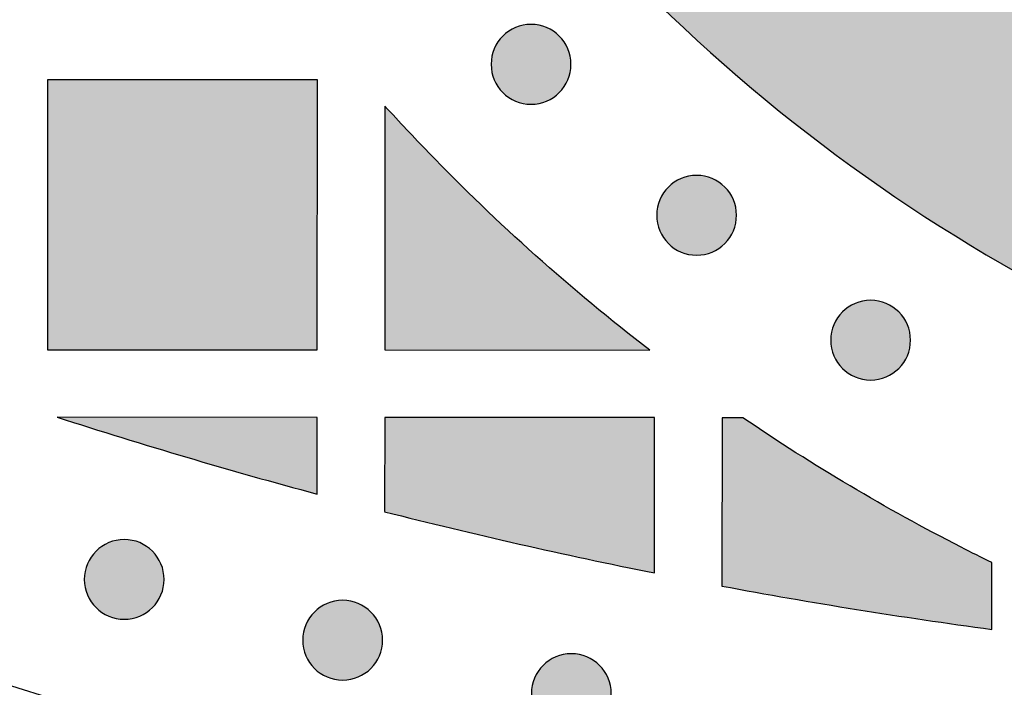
# Model space of a CAD drawing. Header units: millimetres. Extents: x -3873 to -97, y 912 to 4165.
# Tile 88 of 256: x -3403 to -3359, y 1219 to 1249. Entities that reach past the tile are written whole.
import ezdxf

# ---------------------------------------------------------------- set-up
doc = ezdxf.new("R2010")
doc.units = ezdxf.units.MM
doc.layers.add('pattern', color=7, linetype='Continuous', true_color=0x000000)

msp = doc.modelspace()

# ---------------------------------------------------------------- hatches: boundary and pattern name
at = {"layer": 'pattern'}
for points in [[(-3300.98, 1235.74), (-3299.565, 1236.481), (-3298.164, 1237.251), (-3296.777, 1238.052), (-3295.406, 1238.881), (-3294.051, 1239.74), (-3292.713, 1240.627), (-3291.393, 1241.541), (-3290.092, 1242.484), (-3288.811, 1243.452), (-3287.55, 1244.447), (-3286.311, 1245.468), (-3285.094, 1246.513), (-3283.9, 1247.582), (-3282.729, 1248.674), (-3281.583, 1249.789), (-3280.461, 1250.925), (-3278.783, 1252.703), (-3277.145, 1254.524), (-3275.547, 1256.387), (-3273.993, 1258.29), (-3272.483, 1260.232), (-3271.019, 1262.212), (-3269.602, 1264.227), (-3268.233, 1266.277), (-3266.914, 1268.359), (-3265.646, 1270.471), (-3264.43, 1272.612), (-3263.266, 1274.78), (-3262.157, 1276.972), (-3261.101, 1279.188), (-3260.101, 1281.424), (-3259.156, 1283.678), (-3265.549, 1300.368), (-3270.278, 1288.184), (-3271.112, 1286.193), (-3271.995, 1284.219), (-3272.927, 1282.263), (-3273.907, 1280.327), (-3274.934, 1278.414), (-3276.008, 1276.523), (-3277.128, 1274.658), (-3278.292, 1272.82), (-3279.5, 1271.011), (-3280.752, 1269.231), (-3282.044, 1267.483), (-3283.378, 1265.768), (-3284.75, 1264.088), (-3286.16, 1262.443), (-3287.607, 1260.836), (-3289.088, 1259.266), (-3290.037, 1258.305), (-3291.006, 1257.363), (-3291.995, 1256.439), (-3293.005, 1255.536), (-3294.034, 1254.652), (-3295.082, 1253.79), (-3296.147, 1252.948), (-3297.23, 1252.129), (-3298.33, 1251.333), (-3299.446, 1250.56), (-3300.577, 1249.81), (-3301.723, 1249.084), (-3302.882, 1248.383), (-3304.055, 1247.706), (-3305.239, 1247.055), (-3306.435, 1246.429), (-3307.709, 1245.802), (-3309.005, 1245.211), (-3310.32, 1244.656), (-3311.655, 1244.14), (-3313.007, 1243.662), (-3314.373, 1243.224), (-3315.754, 1242.827), (-3317.146, 1242.47), (-3318.548, 1242.155), (-3319.959, 1241.881), (-3321.375, 1241.649), (-3322.796, 1241.46), (-3324.219, 1241.313), (-3325.643, 1241.208), (-3327.066, 1241.145), (-3328.486, 1241.124), (-3329.905, 1241.146), (-3331.328, 1241.21), (-3332.752, 1241.316), (-3334.175, 1241.464), (-3335.596, 1241.655), (-3337.012, 1241.888), (-3338.422, 1242.162), (-3339.824, 1242.479), (-3341.216, 1242.837), (-3342.596, 1243.236), (-3343.963, 1243.675), (-3345.314, 1244.153), (-3346.648, 1244.671), (-3347.964, 1245.226), (-3349.259, 1245.818), (-3350.532, 1246.446), (-3351.728, 1247.073), (-3352.912, 1247.725), (-3354.084, 1248.403), (-3355.242, 1249.105), (-3356.388, 1249.832), (-3357.518, 1250.583), (-3358.633, 1251.357), (-3359.732, 1252.154), (-3360.815, 1252.974), (-3361.88, 1253.816), (-3362.927, 1254.679), (-3363.955, 1255.564), (-3364.964, 1256.468), (-3365.953, 1257.392), (-3366.921, 1258.336), (-3367.869, 1259.297), (-3369.349, 1260.868), (-3370.795, 1262.477), (-3372.204, 1264.122), (-3373.575, 1265.804), (-3374.906, 1267.52), (-3376.198, 1269.269), (-3377.447, 1271.049), (-3378.654, 1272.86), (-3379.817, 1274.699), (-3380.935, 1276.565), (-3382.008, 1278.456), (-3383.033, 1280.371), (-3384.012, 1282.307), (-3384.942, 1284.264), (-3385.824, 1286.239), (-3386.656, 1288.23), (-3391.376, 1300.417), (-3397.782, 1283.733), (-3396.839, 1281.478), (-3395.84, 1279.241), (-3394.787, 1277.025), (-3393.679, 1274.831), (-3392.517, 1272.663), (-3391.302, 1270.521), (-3390.036, 1268.407), (-3388.719, 1266.324), (-3387.352, 1264.274), (-3385.936, 1262.257), (-3384.474, 1260.276), (-3382.965, 1258.333), (-3381.412, 1256.428), (-3379.816, 1254.564), (-3378.179, 1252.742), (-3376.503, 1250.963), (-3375.382, 1249.826), (-3374.236, 1248.71), (-3373.067, 1247.617), (-3371.873, 1246.547), (-3370.657, 1245.501), (-3369.419, 1244.48), (-3368.159, 1243.484), (-3366.879, 1242.514), (-3365.578, 1241.571), (-3364.259, 1240.655), (-3362.922, 1239.767), (-3361.568, 1238.907), (-3360.197, 1238.077), (-3358.811, 1237.275), (-3357.41, 1236.504), (-3355.996, 1235.762), (-3354.408, 1234.979), (-3352.792, 1234.24), (-3351.15, 1233.547), (-3349.486, 1232.902), (-3347.8, 1232.305), (-3346.095, 1231.757), (-3344.373, 1231.26), (-3342.637, 1230.813), (-3340.888, 1230.418), (-3339.128, 1230.076), (-3337.361, 1229.786), (-3335.589, 1229.548), (-3333.813, 1229.363), (-3332.037, 1229.231), (-3330.262, 1229.152), (-3328.491, 1229.124), (-3326.719, 1229.15), (-3324.944, 1229.228), (-3323.168, 1229.359), (-3321.392, 1229.542), (-3319.619, 1229.779), (-3317.852, 1230.067), (-3316.092, 1230.409), (-3314.343, 1230.802), (-3312.606, 1231.247), (-3310.884, 1231.743), (-3309.178, 1232.289), (-3307.492, 1232.885), (-3305.827, 1233.529), (-3304.185, 1234.221), (-3302.569, 1234.958)], [(-3379.191, 1245.293), (-3379.219, 1245.266), (-3379.248, 1245.239), (-3379.278, 1245.212), (-3379.309, 1245.186), (-3379.341, 1245.16), (-3379.373, 1245.135), (-3379.406, 1245.11), (-3379.441, 1245.086), (-3379.476, 1245.063), (-3379.511, 1245.04), (-3379.548, 1245.018), (-3379.585, 1244.997), (-3379.623, 1244.976), (-3379.662, 1244.957), (-3379.701, 1244.938), (-3379.741, 1244.92), (-3379.782, 1244.903), (-3379.824, 1244.887), (-3379.865, 1244.872), (-3379.908, 1244.858), (-3379.951, 1244.845), (-3379.994, 1244.833), (-3380.038, 1244.822), (-3380.083, 1244.812), (-3380.127, 1244.803), (-3380.172, 1244.796), (-3380.218, 1244.789), (-3380.263, 1244.784), (-3380.309, 1244.78), (-3380.354, 1244.777), (-3380.4, 1244.775), (-3380.446, 1244.775), (-3380.492, 1244.775), (-3380.538, 1244.777), (-3380.584, 1244.78), (-3380.63, 1244.784), (-3380.675, 1244.79), (-3380.72, 1244.796), (-3380.765, 1244.804), (-3380.81, 1244.813), (-3380.854, 1244.823), (-3380.898, 1244.834), (-3380.941, 1244.846), (-3380.984, 1244.859), (-3381.027, 1244.873), (-3381.069, 1244.888), (-3381.11, 1244.904), (-3381.151, 1244.921), (-3381.191, 1244.939), (-3381.23, 1244.958), (-3381.269, 1244.978), (-3381.307, 1244.998), (-3381.344, 1245.02), (-3381.381, 1245.042), (-3381.416, 1245.065), (-3381.451, 1245.088), (-3381.485, 1245.112), (-3381.519, 1245.137), (-3381.551, 1245.162), (-3381.583, 1245.188), (-3381.613, 1245.214), (-3381.643, 1245.241), (-3381.672, 1245.268), (-3381.7, 1245.296), (-3381.728, 1245.324), (-3381.755, 1245.353), (-3381.782, 1245.383), (-3381.808, 1245.413), (-3381.834, 1245.445), (-3381.859, 1245.478), (-3381.884, 1245.511), (-3381.908, 1245.545), (-3381.931, 1245.58), (-3381.954, 1245.616), (-3381.976, 1245.652), (-3381.997, 1245.689), (-3382.017, 1245.727), (-3382.037, 1245.766), (-3382.056, 1245.806), (-3382.074, 1245.846), (-3382.091, 1245.887), (-3382.107, 1245.928), (-3382.122, 1245.97), (-3382.136, 1246.012), (-3382.149, 1246.055), (-3382.161, 1246.099), (-3382.172, 1246.143), (-3382.182, 1246.187), (-3382.19, 1246.232), (-3382.198, 1246.277), (-3382.204, 1246.322), (-3382.21, 1246.367), (-3382.214, 1246.413), (-3382.217, 1246.459), (-3382.218, 1246.505), (-3382.219, 1246.551), (-3382.218, 1246.597), (-3382.217, 1246.642), (-3382.214, 1246.688), (-3382.209, 1246.734), (-3382.204, 1246.779), (-3382.198, 1246.825), (-3382.19, 1246.869), (-3382.181, 1246.914), (-3382.171, 1246.958), (-3382.16, 1247.002), (-3382.148, 1247.046), (-3382.135, 1247.089), (-3382.121, 1247.131), (-3382.106, 1247.173), (-3382.09, 1247.214), (-3382.072, 1247.255), (-3382.054, 1247.295), (-3382.036, 1247.335), (-3382.016, 1247.373), (-3381.995, 1247.411), (-3381.974, 1247.449), (-3381.952, 1247.485), (-3381.929, 1247.521), (-3381.906, 1247.556), (-3381.882, 1247.59), (-3381.857, 1247.623), (-3381.832, 1247.655), (-3381.806, 1247.687), (-3381.78, 1247.718), (-3381.753, 1247.748), (-3381.726, 1247.777), (-3381.698, 1247.805), (-3381.67, 1247.832), (-3381.641, 1247.859), (-3381.611, 1247.886), (-3381.58, 1247.912), (-3381.549, 1247.938), (-3381.516, 1247.963), (-3381.483, 1247.988), (-3381.449, 1248.012), (-3381.414, 1248.035), (-3381.378, 1248.058), (-3381.342, 1248.08), (-3381.304, 1248.101), (-3381.266, 1248.122), (-3381.228, 1248.141), (-3381.188, 1248.16), (-3381.148, 1248.178), (-3381.107, 1248.195), (-3381.066, 1248.211), (-3381.024, 1248.226), (-3380.981, 1248.24), (-3380.938, 1248.253), (-3380.895, 1248.265), (-3380.851, 1248.276), (-3380.807, 1248.286), (-3380.762, 1248.295), (-3380.717, 1248.302), (-3380.672, 1248.309), (-3380.626, 1248.314), (-3380.581, 1248.318), (-3380.535, 1248.321), (-3380.489, 1248.323), (-3380.443, 1248.323), (-3380.397, 1248.323), (-3380.351, 1248.321), (-3380.306, 1248.318), (-3380.26, 1248.314), (-3380.214, 1248.308), (-3380.169, 1248.302), (-3380.124, 1248.294), (-3380.08, 1248.285), (-3380.035, 1248.275), (-3379.991, 1248.264), (-3379.948, 1248.252), (-3379.905, 1248.239), (-3379.863, 1248.225), (-3379.821, 1248.21), (-3379.779, 1248.194), (-3379.739, 1248.177), (-3379.699, 1248.159), (-3379.659, 1248.14), (-3379.62, 1248.12), (-3379.582, 1248.1), (-3379.545, 1248.078), (-3379.509, 1248.056), (-3379.473, 1248.034), (-3379.438, 1248.01), (-3379.404, 1247.986), (-3379.371, 1247.961), (-3379.338, 1247.936), (-3379.307, 1247.91), (-3379.276, 1247.884), (-3379.246, 1247.857), (-3379.217, 1247.83), (-3379.189, 1247.803), (-3379.161, 1247.774), (-3379.134, 1247.745), (-3379.108, 1247.715), (-3379.081, 1247.685), (-3379.056, 1247.653), (-3379.031, 1247.621), (-3379.006, 1247.587), (-3378.982, 1247.553), (-3378.958, 1247.518), (-3378.936, 1247.482), (-3378.914, 1247.446), (-3378.893, 1247.409), (-3378.872, 1247.371), (-3378.852, 1247.332), (-3378.834, 1247.292), (-3378.816, 1247.252), (-3378.799, 1247.212), (-3378.783, 1247.17), (-3378.768, 1247.128), (-3378.754, 1247.086), (-3378.741, 1247.043), (-3378.729, 1246.999), (-3378.718, 1246.955), (-3378.708, 1246.911), (-3378.699, 1246.866), (-3378.691, 1246.821), (-3378.685, 1246.776), (-3378.68, 1246.731), (-3378.676, 1246.685), (-3378.673, 1246.639), (-3378.671, 1246.593), (-3378.67, 1246.547), (-3378.671, 1246.502), (-3378.673, 1246.456), (-3378.676, 1246.41), (-3378.68, 1246.364), (-3378.685, 1246.319), (-3378.692, 1246.274), (-3378.7, 1246.229), (-3378.708, 1246.184), (-3378.718, 1246.14), (-3378.729, 1246.096), (-3378.741, 1246.052), (-3378.754, 1246.009), (-3378.769, 1245.967), (-3378.784, 1245.925), (-3378.8, 1245.884), (-3378.817, 1245.843), (-3378.835, 1245.803), (-3378.854, 1245.763), (-3378.874, 1245.725), (-3378.894, 1245.687), (-3378.915, 1245.649), (-3378.937, 1245.613), (-3378.96, 1245.577), (-3378.984, 1245.542), (-3379.008, 1245.508), (-3379.032, 1245.475), (-3379.058, 1245.443), (-3379.083, 1245.411), (-3379.11, 1245.38), (-3379.136, 1245.35), (-3379.164, 1245.321)], [(-3389.949, 1233.852), (-3389.939, 1245.852), (-3401.939, 1245.862), (-3401.949, 1233.862)], [(-3386.94, 1244.688), (-3386.949, 1233.849), (-3375.167, 1233.839), (-3376.465, 1234.856), (-3377.744, 1235.898), (-3379.005, 1236.964), (-3380.246, 1238.053), (-3381.466, 1239.164), (-3382.666, 1240.298), (-3383.845, 1241.453), (-3385.001, 1242.629)], [(-3371.832, 1238.582), (-3371.86, 1238.555), (-3371.889, 1238.528), (-3371.919, 1238.501), (-3371.95, 1238.475), (-3371.981, 1238.449), (-3372.014, 1238.424), (-3372.047, 1238.399), (-3372.081, 1238.375), (-3372.116, 1238.352), (-3372.152, 1238.329), (-3372.189, 1238.307), (-3372.226, 1238.286), (-3372.264, 1238.265), (-3372.303, 1238.246), (-3372.342, 1238.227), (-3372.382, 1238.209), (-3372.423, 1238.192), (-3372.464, 1238.176), (-3372.506, 1238.161), (-3372.549, 1238.147), (-3372.592, 1238.134), (-3372.635, 1238.122), (-3372.679, 1238.111), (-3372.723, 1238.101), (-3372.768, 1238.092), (-3372.813, 1238.085), (-3372.858, 1238.078), (-3372.904, 1238.073), (-3372.949, 1238.069), (-3372.995, 1238.066), (-3373.041, 1238.064), (-3373.087, 1238.064), (-3373.133, 1238.064), (-3373.179, 1238.066), (-3373.225, 1238.069), (-3373.27, 1238.073), (-3373.316, 1238.079), (-3373.361, 1238.085), (-3373.406, 1238.093), (-3373.451, 1238.102), (-3373.495, 1238.112), (-3373.539, 1238.123), (-3373.582, 1238.135), (-3373.625, 1238.148), (-3373.668, 1238.162), (-3373.71, 1238.177), (-3373.751, 1238.193), (-3373.792, 1238.21), (-3373.832, 1238.228), (-3373.871, 1238.247), (-3373.91, 1238.267), (-3373.948, 1238.287), (-3373.985, 1238.309), (-3374.022, 1238.331), (-3374.057, 1238.353), (-3374.092, 1238.377), (-3374.126, 1238.401), (-3374.159, 1238.426), (-3374.192, 1238.451), (-3374.223, 1238.477), (-3374.254, 1238.503), (-3374.284, 1238.53), (-3374.313, 1238.557), (-3374.341, 1238.584), (-3374.369, 1238.613), (-3374.396, 1238.642), (-3374.422, 1238.672), (-3374.449, 1238.702), (-3374.474, 1238.734), (-3374.5, 1238.766), (-3374.524, 1238.8), (-3374.548, 1238.834), (-3374.572, 1238.869), (-3374.594, 1238.905), (-3374.616, 1238.941), (-3374.638, 1238.978), (-3374.658, 1239.016), (-3374.678, 1239.055), (-3374.697, 1239.095), (-3374.714, 1239.135), (-3374.731, 1239.175), (-3374.747, 1239.217), (-3374.763, 1239.259), (-3374.777, 1239.301), (-3374.79, 1239.344), (-3374.802, 1239.388), (-3374.813, 1239.432), (-3374.822, 1239.476), (-3374.831, 1239.521), (-3374.839, 1239.566), (-3374.845, 1239.611), (-3374.85, 1239.656), (-3374.855, 1239.702), (-3374.857, 1239.748), (-3374.859, 1239.794), (-3374.86, 1239.84), (-3374.859, 1239.885), (-3374.857, 1239.931), (-3374.854, 1239.977), (-3374.85, 1240.023), (-3374.845, 1240.068), (-3374.838, 1240.113), (-3374.831, 1240.158), (-3374.822, 1240.203), (-3374.812, 1240.247), (-3374.801, 1240.291), (-3374.789, 1240.335), (-3374.776, 1240.378), (-3374.762, 1240.42), (-3374.746, 1240.462), (-3374.73, 1240.503), (-3374.713, 1240.544), (-3374.695, 1240.584), (-3374.676, 1240.624), (-3374.657, 1240.662), (-3374.636, 1240.7), (-3374.615, 1240.738), (-3374.593, 1240.774), (-3374.57, 1240.81), (-3374.547, 1240.845), (-3374.522, 1240.879), (-3374.498, 1240.912), (-3374.473, 1240.944), (-3374.447, 1240.976), (-3374.42, 1241.007), (-3374.394, 1241.037), (-3374.367, 1241.066), (-3374.339, 1241.094), (-3374.311, 1241.121), (-3374.282, 1241.148), (-3374.252, 1241.175), (-3374.221, 1241.201), (-3374.189, 1241.227), (-3374.157, 1241.252), (-3374.124, 1241.277), (-3374.09, 1241.301), (-3374.055, 1241.324), (-3374.019, 1241.347), (-3373.982, 1241.369), (-3373.945, 1241.39), (-3373.907, 1241.411), (-3373.868, 1241.43), (-3373.829, 1241.449), (-3373.789, 1241.467), (-3373.748, 1241.484), (-3373.707, 1241.5), (-3373.665, 1241.515), (-3373.622, 1241.529), (-3373.579, 1241.542), (-3373.536, 1241.554), (-3373.492, 1241.565), (-3373.448, 1241.575), (-3373.403, 1241.584), (-3373.358, 1241.591), (-3373.313, 1241.598), (-3373.267, 1241.603), (-3373.222, 1241.607), (-3373.176, 1241.61), (-3373.13, 1241.612), (-3373.084, 1241.612), (-3373.038, 1241.612), (-3372.992, 1241.61), (-3372.946, 1241.607), (-3372.901, 1241.603), (-3372.855, 1241.597), (-3372.81, 1241.591), (-3372.765, 1241.583), (-3372.72, 1241.574), (-3372.676, 1241.564), (-3372.632, 1241.553), (-3372.589, 1241.541), (-3372.546, 1241.528), (-3372.503, 1241.514), (-3372.461, 1241.499), (-3372.42, 1241.483), (-3372.379, 1241.466), (-3372.339, 1241.448), (-3372.3, 1241.429), (-3372.261, 1241.409), (-3372.223, 1241.389), (-3372.186, 1241.367), (-3372.149, 1241.345), (-3372.114, 1241.322), (-3372.079, 1241.299), (-3372.045, 1241.275), (-3372.011, 1241.25), (-3371.979, 1241.225), (-3371.947, 1241.199), (-3371.917, 1241.173), (-3371.887, 1241.146), (-3371.858, 1241.119), (-3371.83, 1241.091), (-3371.802, 1241.063), (-3371.775, 1241.034), (-3371.748, 1241.004), (-3371.722, 1240.974), (-3371.696, 1240.942), (-3371.671, 1240.91), (-3371.647, 1240.876), (-3371.623, 1240.842), (-3371.599, 1240.807), (-3371.577, 1240.771), (-3371.555, 1240.735), (-3371.533, 1240.698), (-3371.513, 1240.66), (-3371.493, 1240.621), (-3371.474, 1240.581), (-3371.456, 1240.541), (-3371.439, 1240.501), (-3371.423, 1240.459), (-3371.408, 1240.417), (-3371.394, 1240.375), (-3371.381, 1240.332), (-3371.369, 1240.288), (-3371.358, 1240.244), (-3371.348, 1240.2), (-3371.34, 1240.155), (-3371.332, 1240.11), (-3371.326, 1240.065), (-3371.32, 1240.02), (-3371.316, 1239.974), (-3371.313, 1239.928), (-3371.312, 1239.882), (-3371.311, 1239.836), (-3371.312, 1239.79), (-3371.314, 1239.745), (-3371.317, 1239.699), (-3371.321, 1239.653), (-3371.326, 1239.608), (-3371.333, 1239.562), (-3371.34, 1239.518), (-3371.349, 1239.473), (-3371.359, 1239.429), (-3371.37, 1239.385), (-3371.382, 1239.341), (-3371.395, 1239.298), (-3371.409, 1239.256), (-3371.425, 1239.214), (-3371.441, 1239.173), (-3371.458, 1239.132), (-3371.476, 1239.092), (-3371.495, 1239.052), (-3371.514, 1239.014), (-3371.535, 1238.976), (-3371.556, 1238.938), (-3371.578, 1238.902), (-3371.601, 1238.866), (-3371.624, 1238.831), (-3371.648, 1238.797), (-3371.673, 1238.764), (-3371.698, 1238.732), (-3371.724, 1238.7), (-3371.75, 1238.669), (-3371.777, 1238.639), (-3371.804, 1238.61)], [(-3364.096, 1233.027), (-3364.125, 1232.999), (-3364.154, 1232.972), (-3364.184, 1232.946), (-3364.214, 1232.919), (-3364.246, 1232.894), (-3364.278, 1232.868), (-3364.312, 1232.844), (-3364.346, 1232.82), (-3364.381, 1232.796), (-3364.417, 1232.774), (-3364.453, 1232.752), (-3364.49, 1232.73), (-3364.528, 1232.71), (-3364.567, 1232.69), (-3364.607, 1232.672), (-3364.647, 1232.654), (-3364.687, 1232.637), (-3364.729, 1232.621), (-3364.771, 1232.606), (-3364.813, 1232.591), (-3364.856, 1232.578), (-3364.9, 1232.566), (-3364.944, 1232.556), (-3364.988, 1232.546), (-3365.033, 1232.537), (-3365.078, 1232.529), (-3365.123, 1232.523), (-3365.168, 1232.518), (-3365.214, 1232.514), (-3365.26, 1232.511), (-3365.306, 1232.509), (-3365.351, 1232.508), (-3365.397, 1232.509), (-3365.443, 1232.511), (-3365.489, 1232.514), (-3365.535, 1232.518), (-3365.58, 1232.523), (-3365.625, 1232.53), (-3365.67, 1232.538), (-3365.715, 1232.546), (-3365.759, 1232.556), (-3365.803, 1232.567), (-3365.847, 1232.579), (-3365.89, 1232.592), (-3365.932, 1232.607), (-3365.974, 1232.622), (-3366.015, 1232.638), (-3366.056, 1232.655), (-3366.096, 1232.673), (-3366.136, 1232.692), (-3366.174, 1232.711), (-3366.212, 1232.732), (-3366.25, 1232.753), (-3366.286, 1232.775), (-3366.322, 1232.798), (-3366.357, 1232.822), (-3366.391, 1232.846), (-3366.424, 1232.87), (-3366.456, 1232.896), (-3366.488, 1232.921), (-3366.519, 1232.948), (-3366.549, 1232.974), (-3366.578, 1233.002), (-3366.606, 1233.029), (-3366.633, 1233.057), (-3366.66, 1233.086), (-3366.687, 1233.116), (-3366.713, 1233.147), (-3366.739, 1233.179), (-3366.764, 1233.211), (-3366.789, 1233.244), (-3366.813, 1233.279), (-3366.836, 1233.313), (-3366.859, 1233.349), (-3366.881, 1233.386), (-3366.902, 1233.423), (-3366.923, 1233.461), (-3366.942, 1233.5), (-3366.961, 1233.539), (-3366.979, 1233.579), (-3366.996, 1233.62), (-3367.012, 1233.661), (-3367.027, 1233.703), (-3367.041, 1233.746), (-3367.054, 1233.789), (-3367.066, 1233.832), (-3367.077, 1233.876), (-3367.087, 1233.921), (-3367.096, 1233.965), (-3367.103, 1234.01), (-3367.11, 1234.055), (-3367.115, 1234.101), (-3367.119, 1234.147), (-3367.122, 1234.192), (-3367.124, 1234.238), (-3367.124, 1234.284), (-3367.124, 1234.33), (-3367.122, 1234.376), (-3367.119, 1234.422), (-3367.115, 1234.467), (-3367.109, 1234.513), (-3367.103, 1234.558), (-3367.095, 1234.603), (-3367.086, 1234.648), (-3367.076, 1234.692), (-3367.065, 1234.736), (-3367.053, 1234.779), (-3367.04, 1234.822), (-3367.026, 1234.865), (-3367.011, 1234.907), (-3366.995, 1234.948), (-3366.978, 1234.989), (-3366.96, 1235.029), (-3366.941, 1235.068), (-3366.921, 1235.107), (-3366.901, 1235.145), (-3366.879, 1235.182), (-3366.857, 1235.219), (-3366.834, 1235.254), (-3366.811, 1235.289), (-3366.787, 1235.323), (-3366.762, 1235.357), (-3366.737, 1235.389), (-3366.711, 1235.421), (-3366.685, 1235.451), (-3366.658, 1235.481), (-3366.631, 1235.51), (-3366.603, 1235.538), (-3366.575, 1235.566), (-3366.546, 1235.593), (-3366.516, 1235.62), (-3366.486, 1235.646), (-3366.454, 1235.672), (-3366.421, 1235.697), (-3366.388, 1235.721), (-3366.354, 1235.745), (-3366.319, 1235.769), (-3366.283, 1235.792), (-3366.247, 1235.814), (-3366.21, 1235.835), (-3366.172, 1235.855), (-3366.133, 1235.875), (-3366.093, 1235.894), (-3366.053, 1235.912), (-3366.012, 1235.929), (-3365.971, 1235.945), (-3365.929, 1235.96), (-3365.887, 1235.974), (-3365.844, 1235.987), (-3365.8, 1235.999), (-3365.756, 1236.01), (-3365.712, 1236.02), (-3365.667, 1236.028), (-3365.622, 1236.036), (-3365.577, 1236.042), (-3365.532, 1236.048), (-3365.486, 1236.052), (-3365.44, 1236.055), (-3365.394, 1236.056), (-3365.348, 1236.057), (-3365.302, 1236.056), (-3365.257, 1236.054), (-3365.211, 1236.051), (-3365.165, 1236.047), (-3365.12, 1236.042), (-3365.074, 1236.035), (-3365.03, 1236.028), (-3364.985, 1236.019), (-3364.941, 1236.009), (-3364.897, 1235.998), (-3364.853, 1235.986), (-3364.81, 1235.973), (-3364.768, 1235.959), (-3364.726, 1235.944), (-3364.685, 1235.927), (-3364.644, 1235.91), (-3364.604, 1235.892), (-3364.564, 1235.874), (-3364.526, 1235.854), (-3364.488, 1235.833), (-3364.45, 1235.812), (-3364.414, 1235.79), (-3364.378, 1235.767), (-3364.343, 1235.744), (-3364.309, 1235.72), (-3364.276, 1235.695), (-3364.244, 1235.67), (-3364.212, 1235.644), (-3364.181, 1235.618), (-3364.151, 1235.591), (-3364.122, 1235.564), (-3364.094, 1235.536), (-3364.067, 1235.508), (-3364.04, 1235.479), (-3364.013, 1235.449), (-3363.987, 1235.418), (-3363.961, 1235.387), (-3363.936, 1235.354), (-3363.911, 1235.321), (-3363.887, 1235.287), (-3363.864, 1235.252), (-3363.841, 1235.216), (-3363.819, 1235.18), (-3363.798, 1235.142), (-3363.777, 1235.104), (-3363.758, 1235.065), (-3363.739, 1235.026), (-3363.721, 1234.986), (-3363.704, 1234.945), (-3363.688, 1234.904), (-3363.673, 1234.862), (-3363.659, 1234.819), (-3363.646, 1234.776), (-3363.634, 1234.733), (-3363.623, 1234.689), (-3363.613, 1234.645), (-3363.604, 1234.6), (-3363.597, 1234.555), (-3363.59, 1234.51), (-3363.585, 1234.464), (-3363.581, 1234.419), (-3363.578, 1234.373), (-3363.576, 1234.327), (-3363.576, 1234.281), (-3363.576, 1234.235), (-3363.578, 1234.189), (-3363.581, 1234.144), (-3363.585, 1234.098), (-3363.591, 1234.052), (-3363.597, 1234.007), (-3363.605, 1233.962), (-3363.614, 1233.918), (-3363.624, 1233.873), (-3363.635, 1233.829), (-3363.647, 1233.786), (-3363.66, 1233.743), (-3363.674, 1233.7), (-3363.689, 1233.659), (-3363.705, 1233.617), (-3363.722, 1233.577), (-3363.74, 1233.536), (-3363.759, 1233.497), (-3363.779, 1233.458), (-3363.799, 1233.42), (-3363.821, 1233.383), (-3363.843, 1233.347), (-3363.865, 1233.311), (-3363.889, 1233.276), (-3363.913, 1233.242), (-3363.938, 1233.209), (-3363.963, 1233.176), (-3363.989, 1233.145), (-3364.015, 1233.114), (-3364.042, 1233.084), (-3364.069, 1233.055)], [(-3389.955, 1227.444), (-3389.952, 1230.852), (-3401.509, 1230.862), (-3395.754, 1229.08)], [(-3386.955, 1226.66), (-3380.974, 1225.219), (-3374.958, 1223.934), (-3374.952, 1230.839), (-3386.952, 1230.849)], [(-3359.958, 1224.397), (-3361.325, 1225.078), (-3363.815, 1226.402), (-3366.265, 1227.804), (-3368.668, 1229.282), (-3371.023, 1230.835), (-3371.952, 1230.836), (-3371.958, 1223.353), (-3365.971, 1222.313), (-3359.96, 1221.426)], [(-3397.278, 1222.391), (-3397.306, 1222.364), (-3397.335, 1222.337), (-3397.365, 1222.31), (-3397.396, 1222.284), (-3397.427, 1222.258), (-3397.46, 1222.233), (-3397.493, 1222.208), (-3397.527, 1222.184), (-3397.562, 1222.161), (-3397.598, 1222.138), (-3397.634, 1222.116), (-3397.672, 1222.095), (-3397.71, 1222.074), (-3397.748, 1222.055), (-3397.788, 1222.036), (-3397.828, 1222.018), (-3397.869, 1222.001), (-3397.91, 1221.985), (-3397.952, 1221.97), (-3397.994, 1221.956), (-3398.037, 1221.943), (-3398.081, 1221.931), (-3398.125, 1221.92), (-3398.169, 1221.91), (-3398.214, 1221.901), (-3398.259, 1221.894), (-3398.304, 1221.887), (-3398.349, 1221.882), (-3398.395, 1221.878), (-3398.441, 1221.875), (-3398.487, 1221.873), (-3398.533, 1221.873), (-3398.579, 1221.873), (-3398.625, 1221.875), (-3398.67, 1221.878), (-3398.716, 1221.882), (-3398.761, 1221.888), (-3398.807, 1221.894), (-3398.852, 1221.902), (-3398.896, 1221.911), (-3398.941, 1221.921), (-3398.984, 1221.932), (-3399.028, 1221.944), (-3399.071, 1221.957), (-3399.113, 1221.971), (-3399.155, 1221.986), (-3399.197, 1222.002), (-3399.237, 1222.019), (-3399.277, 1222.037), (-3399.317, 1222.056), (-3399.355, 1222.076), (-3399.393, 1222.096), (-3399.431, 1222.118), (-3399.467, 1222.14), (-3399.503, 1222.163), (-3399.538, 1222.186), (-3399.572, 1222.21), (-3399.605, 1222.235), (-3399.638, 1222.26), (-3399.669, 1222.286), (-3399.7, 1222.312), (-3399.73, 1222.339), (-3399.759, 1222.366), (-3399.787, 1222.394), (-3399.814, 1222.422), (-3399.842, 1222.451), (-3399.868, 1222.481), (-3399.894, 1222.511), (-3399.92, 1222.543), (-3399.945, 1222.576), (-3399.97, 1222.609), (-3399.994, 1222.643), (-3400.017, 1222.678), (-3400.04, 1222.714), (-3400.062, 1222.75), (-3400.083, 1222.787), (-3400.104, 1222.825), (-3400.123, 1222.864), (-3400.142, 1222.904), (-3400.16, 1222.944), (-3400.177, 1222.985), (-3400.193, 1223.026), (-3400.208, 1223.068), (-3400.222, 1223.11), (-3400.235, 1223.153), (-3400.247, 1223.197), (-3400.258, 1223.241), (-3400.268, 1223.285), (-3400.277, 1223.33), (-3400.284, 1223.375), (-3400.291, 1223.42), (-3400.296, 1223.465), (-3400.3, 1223.511), (-3400.303, 1223.557), (-3400.305, 1223.603), (-3400.305, 1223.649), (-3400.305, 1223.695), (-3400.303, 1223.74), (-3400.3, 1223.786), (-3400.296, 1223.832), (-3400.29, 1223.877), (-3400.284, 1223.923), (-3400.276, 1223.968), (-3400.268, 1224.012), (-3400.258, 1224.056), (-3400.247, 1224.1), (-3400.235, 1224.144), (-3400.221, 1224.187), (-3400.207, 1224.229), (-3400.192, 1224.271), (-3400.176, 1224.312), (-3400.159, 1224.353), (-3400.141, 1224.393), (-3400.122, 1224.433), (-3400.102, 1224.471), (-3400.082, 1224.509), (-3400.061, 1224.547), (-3400.038, 1224.583), (-3400.016, 1224.619), (-3399.992, 1224.654), (-3399.968, 1224.688), (-3399.943, 1224.721), (-3399.918, 1224.753), (-3399.892, 1224.785), (-3399.866, 1224.816), (-3399.839, 1224.846), (-3399.812, 1224.875), (-3399.785, 1224.903), (-3399.757, 1224.93), (-3399.727, 1224.957), (-3399.698, 1224.984), (-3399.667, 1225.01), (-3399.635, 1225.036), (-3399.603, 1225.061), (-3399.569, 1225.086), (-3399.535, 1225.11), (-3399.5, 1225.133), (-3399.465, 1225.156), (-3399.428, 1225.178), (-3399.391, 1225.199), (-3399.353, 1225.22), (-3399.314, 1225.239), (-3399.275, 1225.258), (-3399.234, 1225.276), (-3399.194, 1225.293), (-3399.152, 1225.309), (-3399.11, 1225.324), (-3399.068, 1225.338), (-3399.025, 1225.351), (-3398.981, 1225.363), (-3398.938, 1225.374), (-3398.893, 1225.384), (-3398.849, 1225.393), (-3398.804, 1225.4), (-3398.758, 1225.407), (-3398.713, 1225.412), (-3398.667, 1225.416), (-3398.621, 1225.419), (-3398.576, 1225.421), (-3398.53, 1225.421), (-3398.484, 1225.421), (-3398.438, 1225.419), (-3398.392, 1225.416), (-3398.346, 1225.412), (-3398.301, 1225.406), (-3398.256, 1225.4), (-3398.211, 1225.392), (-3398.166, 1225.383), (-3398.122, 1225.374), (-3398.078, 1225.363), (-3398.034, 1225.35), (-3397.991, 1225.337), (-3397.949, 1225.323), (-3397.907, 1225.308), (-3397.866, 1225.292), (-3397.825, 1225.275), (-3397.785, 1225.257), (-3397.746, 1225.238), (-3397.707, 1225.218), (-3397.669, 1225.198), (-3397.632, 1225.176), (-3397.595, 1225.154), (-3397.559, 1225.132), (-3397.525, 1225.108), (-3397.49, 1225.084), (-3397.457, 1225.059), (-3397.425, 1225.034), (-3397.393, 1225.008), (-3397.362, 1224.982), (-3397.333, 1224.955), (-3397.304, 1224.928), (-3397.275, 1224.901), (-3397.248, 1224.872), (-3397.221, 1224.843), (-3397.194, 1224.813), (-3397.168, 1224.783), (-3397.142, 1224.751), (-3397.117, 1224.719), (-3397.092, 1224.685), (-3397.068, 1224.651), (-3397.045, 1224.616), (-3397.022, 1224.581), (-3397, 1224.544), (-3396.979, 1224.507), (-3396.959, 1224.469), (-3396.939, 1224.43), (-3396.92, 1224.39), (-3396.902, 1224.35), (-3396.885, 1224.31), (-3396.869, 1224.268), (-3396.854, 1224.226), (-3396.84, 1224.184), (-3396.827, 1224.141), (-3396.815, 1224.097), (-3396.804, 1224.053), (-3396.794, 1224.009), (-3396.785, 1223.964), (-3396.778, 1223.919), (-3396.771, 1223.874), (-3396.766, 1223.829), (-3396.762, 1223.783), (-3396.759, 1223.737), (-3396.757, 1223.691), (-3396.757, 1223.646), (-3396.758, 1223.6), (-3396.759, 1223.554), (-3396.762, 1223.508), (-3396.767, 1223.462), (-3396.772, 1223.417), (-3396.778, 1223.372), (-3396.786, 1223.327), (-3396.795, 1223.282), (-3396.805, 1223.238), (-3396.816, 1223.194), (-3396.828, 1223.15), (-3396.841, 1223.107), (-3396.855, 1223.065), (-3396.87, 1223.023), (-3396.886, 1222.982), (-3396.903, 1222.941), (-3396.921, 1222.901), (-3396.94, 1222.861), (-3396.96, 1222.823), (-3396.981, 1222.785), (-3397.002, 1222.748), (-3397.024, 1222.711), (-3397.047, 1222.675), (-3397.07, 1222.64), (-3397.094, 1222.606), (-3397.119, 1222.573), (-3397.144, 1222.541), (-3397.17, 1222.509), (-3397.196, 1222.478), (-3397.223, 1222.448), (-3397.25, 1222.419)], [(-3387.568, 1219.688), (-3387.596, 1219.66), (-3387.625, 1219.633), (-3387.655, 1219.607), (-3387.686, 1219.58), (-3387.717, 1219.555), (-3387.75, 1219.529), (-3387.783, 1219.505), (-3387.817, 1219.481), (-3387.852, 1219.457), (-3387.888, 1219.435), (-3387.924, 1219.413), (-3387.962, 1219.391), (-3388, 1219.371), (-3388.038, 1219.351), (-3388.078, 1219.333), (-3388.118, 1219.315), (-3388.159, 1219.298), (-3388.2, 1219.282), (-3388.242, 1219.267), (-3388.284, 1219.252), (-3388.327, 1219.239), (-3388.371, 1219.227), (-3388.415, 1219.216), (-3388.459, 1219.207), (-3388.504, 1219.198), (-3388.549, 1219.19), (-3388.594, 1219.184), (-3388.64, 1219.179), (-3388.685, 1219.175), (-3388.731, 1219.172), (-3388.777, 1219.17), (-3388.823, 1219.169), (-3388.869, 1219.17), (-3388.915, 1219.172), (-3388.96, 1219.175), (-3389.006, 1219.179), (-3389.051, 1219.184), (-3389.097, 1219.191), (-3389.142, 1219.198), (-3389.186, 1219.207), (-3389.231, 1219.217), (-3389.274, 1219.228), (-3389.318, 1219.24), (-3389.361, 1219.253), (-3389.403, 1219.268), (-3389.445, 1219.283), (-3389.487, 1219.299), (-3389.527, 1219.316), (-3389.567, 1219.334), (-3389.607, 1219.353), (-3389.646, 1219.372), (-3389.684, 1219.393), (-3389.721, 1219.414), (-3389.757, 1219.436), (-3389.793, 1219.459), (-3389.828, 1219.483), (-3389.862, 1219.507), (-3389.895, 1219.531), (-3389.928, 1219.557), (-3389.959, 1219.582), (-3389.99, 1219.609), (-3390.02, 1219.635), (-3390.049, 1219.663), (-3390.077, 1219.69), (-3390.104, 1219.718), (-3390.132, 1219.747), (-3390.158, 1219.777), (-3390.184, 1219.808), (-3390.21, 1219.84), (-3390.235, 1219.872), (-3390.26, 1219.905), (-3390.284, 1219.94), (-3390.307, 1219.974), (-3390.33, 1220.01), (-3390.352, 1220.047), (-3390.373, 1220.084), (-3390.394, 1220.122), (-3390.413, 1220.161), (-3390.432, 1220.2), (-3390.45, 1220.24), (-3390.467, 1220.281), (-3390.483, 1220.322), (-3390.498, 1220.364), (-3390.512, 1220.407), (-3390.525, 1220.45), (-3390.537, 1220.493), (-3390.548, 1220.537), (-3390.558, 1220.582), (-3390.567, 1220.626), (-3390.574, 1220.671), (-3390.581, 1220.716), (-3390.586, 1220.762), (-3390.59, 1220.808), (-3390.593, 1220.853), (-3390.595, 1220.899), (-3390.596, 1220.945), (-3390.595, 1220.991), (-3390.593, 1221.037), (-3390.59, 1221.083), (-3390.586, 1221.128), (-3390.581, 1221.174), (-3390.574, 1221.219), (-3390.566, 1221.264), (-3390.558, 1221.309), (-3390.548, 1221.353), (-3390.537, 1221.397), (-3390.525, 1221.44), (-3390.511, 1221.483), (-3390.497, 1221.526), (-3390.482, 1221.568), (-3390.466, 1221.609), (-3390.449, 1221.65), (-3390.431, 1221.69), (-3390.412, 1221.729), (-3390.392, 1221.768), (-3390.372, 1221.806), (-3390.351, 1221.843), (-3390.329, 1221.88), (-3390.306, 1221.915), (-3390.282, 1221.95), (-3390.258, 1221.984), (-3390.234, 1222.018), (-3390.208, 1222.05), (-3390.183, 1222.082), (-3390.156, 1222.112), (-3390.129, 1222.142), (-3390.102, 1222.171), (-3390.075, 1222.199), (-3390.047, 1222.227), (-3390.018, 1222.254), (-3389.988, 1222.281), (-3389.957, 1222.307), (-3389.925, 1222.333), (-3389.893, 1222.358), (-3389.859, 1222.382), (-3389.825, 1222.406), (-3389.79, 1222.43), (-3389.755, 1222.453), (-3389.718, 1222.475), (-3389.681, 1222.496), (-3389.643, 1222.516), (-3389.604, 1222.536), (-3389.565, 1222.555), (-3389.525, 1222.573), (-3389.484, 1222.59), (-3389.442, 1222.606), (-3389.4, 1222.621), (-3389.358, 1222.635), (-3389.315, 1222.648), (-3389.271, 1222.66), (-3389.228, 1222.671), (-3389.183, 1222.681), (-3389.139, 1222.689), (-3389.094, 1222.697), (-3389.048, 1222.703), (-3389.003, 1222.709), (-3388.957, 1222.713), (-3388.911, 1222.716), (-3388.866, 1222.717), (-3388.82, 1222.718), (-3388.774, 1222.717), (-3388.728, 1222.715), (-3388.682, 1222.712), (-3388.636, 1222.708), (-3388.591, 1222.703), (-3388.546, 1222.696), (-3388.501, 1222.689), (-3388.456, 1222.68), (-3388.412, 1222.67), (-3388.368, 1222.659), (-3388.325, 1222.647), (-3388.282, 1222.634), (-3388.239, 1222.62), (-3388.197, 1222.605), (-3388.156, 1222.588), (-3388.115, 1222.571), (-3388.075, 1222.553), (-3388.036, 1222.535), (-3387.997, 1222.515), (-3387.959, 1222.494), (-3387.922, 1222.473), (-3387.885, 1222.451), (-3387.849, 1222.428), (-3387.815, 1222.405), (-3387.78, 1222.381), (-3387.747, 1222.356), (-3387.715, 1222.331), (-3387.683, 1222.305), (-3387.653, 1222.279), (-3387.623, 1222.252), (-3387.594, 1222.225), (-3387.566, 1222.197), (-3387.538, 1222.169), (-3387.511, 1222.14), (-3387.484, 1222.11), (-3387.458, 1222.079), (-3387.432, 1222.048), (-3387.407, 1222.015), (-3387.382, 1221.982), (-3387.358, 1221.948), (-3387.335, 1221.913), (-3387.312, 1221.877), (-3387.29, 1221.841), (-3387.269, 1221.803), (-3387.249, 1221.765), (-3387.229, 1221.726), (-3387.21, 1221.687), (-3387.192, 1221.647), (-3387.175, 1221.606), (-3387.159, 1221.565), (-3387.144, 1221.523), (-3387.13, 1221.48), (-3387.117, 1221.437), (-3387.105, 1221.394), (-3387.094, 1221.35), (-3387.084, 1221.306), (-3387.076, 1221.261), (-3387.068, 1221.216), (-3387.062, 1221.171), (-3387.056, 1221.125), (-3387.052, 1221.08), (-3387.049, 1221.034), (-3387.047, 1220.988), (-3387.047, 1220.942), (-3387.048, 1220.896), (-3387.049, 1220.85), (-3387.052, 1220.804), (-3387.057, 1220.759), (-3387.062, 1220.713), (-3387.068, 1220.668), (-3387.076, 1220.623), (-3387.085, 1220.579), (-3387.095, 1220.534), (-3387.106, 1220.49), (-3387.118, 1220.447), (-3387.131, 1220.404), (-3387.145, 1220.361), (-3387.16, 1220.32), (-3387.176, 1220.278), (-3387.193, 1220.237), (-3387.211, 1220.197), (-3387.23, 1220.158), (-3387.25, 1220.119), (-3387.271, 1220.081), (-3387.292, 1220.044), (-3387.314, 1220.008), (-3387.337, 1219.972), (-3387.36, 1219.937), (-3387.384, 1219.903), (-3387.409, 1219.87), (-3387.434, 1219.837), (-3387.46, 1219.806), (-3387.486, 1219.775), (-3387.513, 1219.745), (-3387.54, 1219.716)], [(-3377.401, 1217.313), (-3377.429, 1217.285), (-3377.458, 1217.258), (-3377.488, 1217.231), (-3377.519, 1217.205), (-3377.551, 1217.179), (-3377.583, 1217.154), (-3377.616, 1217.13), (-3377.65, 1217.106), (-3377.685, 1217.082), (-3377.721, 1217.059), (-3377.758, 1217.038), (-3377.795, 1217.016), (-3377.833, 1216.996), (-3377.872, 1216.976), (-3377.911, 1216.957), (-3377.951, 1216.939), (-3377.992, 1216.922), (-3378.033, 1216.906), (-3378.075, 1216.891), (-3378.118, 1216.877), (-3378.161, 1216.864), (-3378.204, 1216.852), (-3378.248, 1216.841), (-3378.293, 1216.831), (-3378.337, 1216.823), (-3378.382, 1216.815), (-3378.427, 1216.809), (-3378.473, 1216.803), (-3378.519, 1216.799), (-3378.564, 1216.796), (-3378.61, 1216.795), (-3378.656, 1216.794), (-3378.702, 1216.795), (-3378.748, 1216.797), (-3378.794, 1216.8), (-3378.839, 1216.804), (-3378.885, 1216.809), (-3378.93, 1216.816), (-3378.975, 1216.823), (-3379.02, 1216.832), (-3379.064, 1216.842), (-3379.108, 1216.853), (-3379.151, 1216.865), (-3379.194, 1216.878), (-3379.237, 1216.892), (-3379.279, 1216.907), (-3379.32, 1216.924), (-3379.361, 1216.941), (-3379.401, 1216.959), (-3379.44, 1216.978), (-3379.479, 1216.997), (-3379.517, 1217.018), (-3379.554, 1217.039), (-3379.591, 1217.061), (-3379.626, 1217.084), (-3379.661, 1217.107), (-3379.695, 1217.131), (-3379.729, 1217.156), (-3379.761, 1217.181), (-3379.793, 1217.207), (-3379.823, 1217.233), (-3379.853, 1217.26), (-3379.882, 1217.287), (-3379.91, 1217.315), (-3379.938, 1217.343), (-3379.965, 1217.372), (-3379.992, 1217.402), (-3380.018, 1217.433), (-3380.044, 1217.464), (-3380.069, 1217.497), (-3380.093, 1217.53), (-3380.117, 1217.564), (-3380.141, 1217.599), (-3380.164, 1217.635), (-3380.186, 1217.672), (-3380.207, 1217.709), (-3380.227, 1217.747), (-3380.247, 1217.786), (-3380.266, 1217.825), (-3380.284, 1217.865), (-3380.301, 1217.906), (-3380.317, 1217.947), (-3380.332, 1217.989), (-3380.346, 1218.032), (-3380.359, 1218.075), (-3380.371, 1218.118), (-3380.382, 1218.162), (-3380.392, 1218.206), (-3380.4, 1218.251), (-3380.408, 1218.296), (-3380.414, 1218.341), (-3380.42, 1218.387), (-3380.424, 1218.432), (-3380.427, 1218.478), (-3380.428, 1218.524), (-3380.429, 1218.57), (-3380.428, 1218.616), (-3380.426, 1218.662), (-3380.423, 1218.708), (-3380.419, 1218.753), (-3380.414, 1218.799), (-3380.407, 1218.844), (-3380.4, 1218.889), (-3380.391, 1218.934), (-3380.381, 1218.978), (-3380.37, 1219.022), (-3380.358, 1219.065), (-3380.345, 1219.108), (-3380.331, 1219.151), (-3380.316, 1219.192), (-3380.299, 1219.234), (-3380.282, 1219.275), (-3380.264, 1219.315), (-3380.245, 1219.354), (-3380.226, 1219.393), (-3380.205, 1219.431), (-3380.184, 1219.468), (-3380.162, 1219.504), (-3380.139, 1219.54), (-3380.116, 1219.575), (-3380.092, 1219.609), (-3380.067, 1219.642), (-3380.042, 1219.675), (-3380.016, 1219.706), (-3379.99, 1219.737), (-3379.963, 1219.767), (-3379.936, 1219.796), (-3379.908, 1219.824), (-3379.88, 1219.852), (-3379.851, 1219.879), (-3379.821, 1219.905), (-3379.79, 1219.932), (-3379.759, 1219.957), (-3379.726, 1219.983), (-3379.693, 1220.007), (-3379.659, 1220.031), (-3379.624, 1220.055), (-3379.588, 1220.077), (-3379.551, 1220.099), (-3379.514, 1220.121), (-3379.476, 1220.141), (-3379.437, 1220.161), (-3379.398, 1220.179), (-3379.358, 1220.197), (-3379.317, 1220.214), (-3379.276, 1220.23), (-3379.234, 1220.246), (-3379.191, 1220.26), (-3379.148, 1220.273), (-3379.105, 1220.285), (-3379.061, 1220.296), (-3379.017, 1220.305), (-3378.972, 1220.314), (-3378.927, 1220.322), (-3378.882, 1220.328), (-3378.836, 1220.333), (-3378.791, 1220.337), (-3378.745, 1220.34), (-3378.699, 1220.342), (-3378.653, 1220.343), (-3378.607, 1220.342), (-3378.561, 1220.34), (-3378.515, 1220.337), (-3378.47, 1220.333), (-3378.424, 1220.328), (-3378.379, 1220.321), (-3378.334, 1220.314), (-3378.29, 1220.305), (-3378.245, 1220.295), (-3378.201, 1220.284), (-3378.158, 1220.272), (-3378.115, 1220.259), (-3378.072, 1220.245), (-3378.031, 1220.229), (-3377.989, 1220.213), (-3377.948, 1220.196), (-3377.908, 1220.178), (-3377.869, 1220.159), (-3377.83, 1220.14), (-3377.792, 1220.119), (-3377.755, 1220.098), (-3377.719, 1220.076), (-3377.683, 1220.053), (-3377.648, 1220.03), (-3377.614, 1220.005), (-3377.581, 1219.981), (-3377.548, 1219.955), (-3377.517, 1219.93), (-3377.486, 1219.903), (-3377.456, 1219.877), (-3377.427, 1219.85), (-3377.399, 1219.822), (-3377.371, 1219.794), (-3377.344, 1219.765), (-3377.318, 1219.735), (-3377.291, 1219.704), (-3377.266, 1219.672), (-3377.24, 1219.64), (-3377.216, 1219.607), (-3377.192, 1219.573), (-3377.168, 1219.538), (-3377.146, 1219.502), (-3377.124, 1219.465), (-3377.102, 1219.428), (-3377.082, 1219.39), (-3377.062, 1219.351), (-3377.044, 1219.312), (-3377.026, 1219.272), (-3377.009, 1219.231), (-3376.993, 1219.19), (-3376.977, 1219.148), (-3376.963, 1219.105), (-3376.95, 1219.062), (-3376.938, 1219.019), (-3376.927, 1218.975), (-3376.918, 1218.93), (-3376.909, 1218.886), (-3376.901, 1218.841), (-3376.895, 1218.796), (-3376.89, 1218.75), (-3376.886, 1218.704), (-3376.883, 1218.659), (-3376.881, 1218.613), (-3376.88, 1218.567), (-3376.881, 1218.521), (-3376.883, 1218.475), (-3376.886, 1218.429), (-3376.89, 1218.384), (-3376.895, 1218.338), (-3376.902, 1218.293), (-3376.909, 1218.248), (-3376.918, 1218.203), (-3376.928, 1218.159), (-3376.939, 1218.115), (-3376.951, 1218.072), (-3376.964, 1218.029), (-3376.979, 1217.986), (-3376.994, 1217.944), (-3377.01, 1217.903), (-3377.027, 1217.862), (-3377.045, 1217.822), (-3377.064, 1217.783), (-3377.083, 1217.744), (-3377.104, 1217.706), (-3377.125, 1217.669), (-3377.147, 1217.632), (-3377.17, 1217.597), (-3377.193, 1217.562), (-3377.218, 1217.528), (-3377.242, 1217.494), (-3377.268, 1217.462), (-3377.293, 1217.43), (-3377.32, 1217.4), (-3377.346, 1217.37), (-3377.374, 1217.341)]]:
    msp.add_hatch(color=256, dxfattribs=at).paths.add_polyline_path(points, flags=0)

# ---------------------------------------------------------------- linework, layer by layer
msp.add_lwpolyline([(-3389.949, 1233.852), (-3389.939, 1245.852), (-3401.939, 1245.862), (-3401.949, 1233.862)], close=True, dxfattribs=at)
for points in [[(-3386.94, 1244.688), (-3386.949, 1233.849), (-3375.167, 1233.839)], [(-3389.955, 1227.444), (-3389.952, 1230.852), (-3401.509, 1230.862)], [(-3374.958, 1223.934), (-3374.952, 1230.839), (-3386.952, 1230.849), (-3386.955, 1226.66)], [(-3371.023, 1230.835), (-3371.952, 1230.836), (-3371.958, 1223.353)], [(-3359.96, 1221.426), (-3359.958, 1224.397)]]:
    msp.add_lwpolyline(points, dxfattribs=at)
at = {"layer": 'pattern', "extrusion": (0, 0, -1)}
for centre in [(3380.445, 1246.549), (3373.085, 1239.838), (3365.35, 1234.283), (3398.531, 1223.647), (3388.821, 1220.944), (3378.655, 1218.568)]:
    msp.add_circle(centre, 1.774, dxfattribs=at)
at = {"layer": 'pattern'}
for centre, radius, start, end in [((-3328.22, 1457.391), 250.09, 231.42557, 269.50659), ((-3320.65, 1304.877), 77.629, 223.9883, 242.91426), ((-3328.22, 1457.391), 238.09, 252.07212, 254.97199), ((-3328.22, 1457.391), 238.09, 255.71811, 258.67917), ((-3328.22, 1457.391), 238.09, 259.41445, 262.33907)]:
    msp.add_arc(centre, radius, start, end, dxfattribs=at)
at = {"layer": 'pattern', "extrusion": (0, 0, -1)}
for centre, radius, start, end in [((3320.65, 1304.877), 65.629, 297.08574, 316.0117), ((3302.639, 1322.132), 114.474, 316.01169, 317.42714), ((3320.514, 1304.877), 89.629, 307.57243, 316.0117), ((3328.22, 1457.391), 262.09, 270.47311, 304.60452), ((3320.514, 1304.877), 89.629, 297.08574, 304.30036), ((3328.302, 1289.65), 72.526, 295.87912, 297.08573)]:
    msp.add_arc(centre, radius, start, end, dxfattribs=at)

doc.saveas('drawing.dxf')
